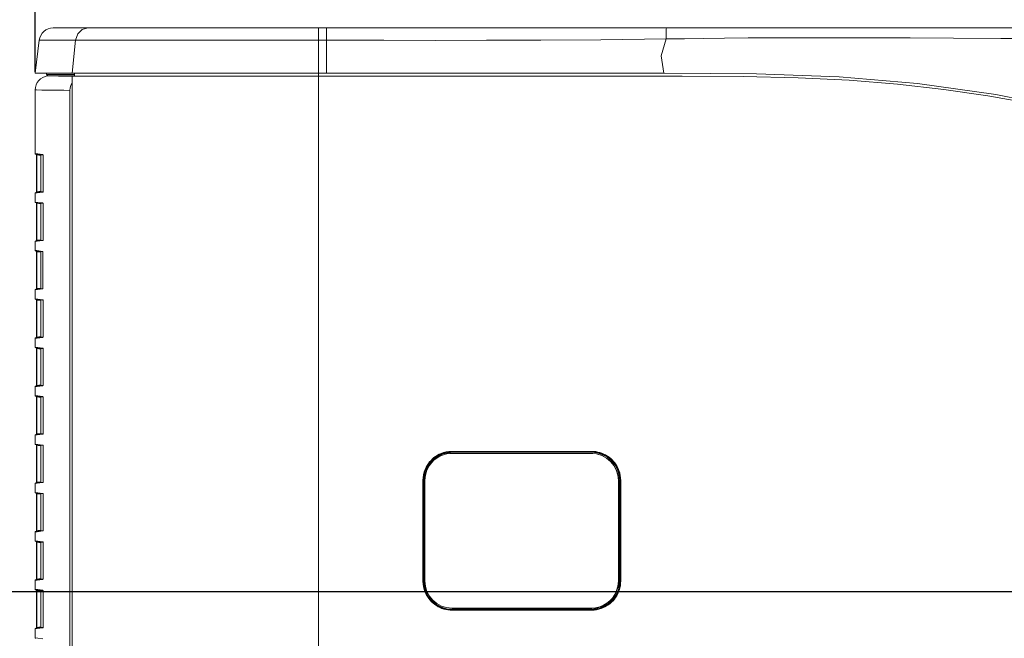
# Model space of a CAD drawing. Header units: millimetres. Extents: x 3925 to 5043, y -86 to 778.
# Tile 163 of 256: x 4249 to 4293, y 361 to 388. Entities that reach past the tile are written whole.
import ezdxf

# ---------------------------------------------------------------- set-up
doc = ezdxf.new("R2010")
doc.units = ezdxf.units.MM
doc.header["$LTSCALE"] = 46.255
doc.header["$PDMODE"] = 3
doc.header["$PDSIZE"] = 1
doc.linetypes.add('AM_ISO08W050', pattern=[18, 12, -1.5, 3, -1.5])
doc.linetypes.add('CENTER', pattern=[0.6, 0.375, -0.075, 0.075, -0.075])
doc.layers.get('0').update_dxf_attribs({"linetype": 'CONTINUOUS'})
doc.layers.get('Defpoints').update_dxf_attribs({"linetype": 'CONTINUOUS'})
doc.layers.add('AM_7', color=4, linetype='AM_ISO08W050', lineweight=25)
for name, color, linetype in [('H30-RIGHT-CODXF_CONTINUOUS_LINE', 7, 'CONTINUOUS'), ('H30K-FRONT-CDXF_CONTINUOUS_LINE', 7, 'CONTINUOUS'), ('H30K-IR-MYLADXF_CONTINUOUS_LINE', 7, 'CONTINUOUS'), ('H30K-TOP-COVDXF_CONTINUOUS_LINE', 7, 'CONTINUOUS')]:
    doc.layers.add(name, color=color, linetype=linetype)
doc.styles.add('SLDTEXTSTYLE0', font='arialbd.ttf', dxfattribs={"height": 5.5})
doc.styles.add('SLDTEXTSTYLE2', font='arial.ttf')
doc.dimstyles.new('SLDDIMSTYLE1', dxfattribs={"dimtxt": 5.650301, "dimasz": 4.572, "dimexe": 0, "dimexo": 0.0625, "dimgap": 1.412575, "dimtad": 0, "dimtih": 1, "dimtoh": 1, "dimlfac": 3.5, "dimrnd": 1e-09, "dimzin": 4, "dimdsep": 46, "dimtxsty": 'SLDTEXTSTYLE0', "dimsah": 1, "dimcen": 0.09, "dimadec": 0, "dimazin": 1, "dimtol": 1, "dimtp": 0.8, "dimtm": 0.8, "dimtfac": 1, "dimtdec": 1, "dimtofl": 0, "dimtmove": 0, "dimatfit": 3, "dimfxl": 1, "dimfrac": 2, "dimtolj": 1, "dimarcsym": 0})

# ---------------------------------------------------------------- blocks, each defined once
blk = doc.blocks.new('*D87')
at = {"color": 0, "linetype": 'Continuous', "lineweight": -2}
for p, q in [((4250.009, 385.492), (4250.009, 407.698)), ((4253.009, 407.698), (4380.759, 407.698)), ((4383.759, 385.492), (4383.759, 407.698))]:
    blk.add_line(p, q, dxfattribs=at)
at = {"color": 0, "linetype": 'Continuous', "lineweight": 0}
for points in [[(4253.009, 408.198), (4253.009, 407.198), (4250.009, 407.698)], [(4380.759, 408.198), (4380.759, 407.198), (4383.759, 407.698)]]:
    blk.add_solid(points, dxfattribs=at)
at = {"layer": 'Defpoints', "color": 0, "linetype": 'Continuous', "lineweight": 0}
for p in [(4383.759, 407.698), (4250.009, 385.43), (4383.759, 385.43)]:
    blk.add_point(p, dxfattribs=at)
at = {"color": 0, "linetype": 'Continuous', "lineweight": 0, "insert": (4316.884, 411.033), "char_height": 3, "attachment_point": 5, "style": 'SLDTEXTSTYLE2'}
blk.add_mtext('\\A1;535.00 [21.06]', dxfattribs=at)
blk = doc.blocks.new('*D90')
at = {"color": 0, "linetype": 'Continuous', "lineweight": -2}
for p, q in [((4231.93, 362.555), (4231.93, 398.081)), ((4316.821, 362.555), (4231.93, 362.555)), ((4231.93, 342.055), (4231.93, 359.555)), ((4266.283, 339.055), (4231.93, 339.055))]:
    blk.add_line(p, q, dxfattribs=at)
at = {"color": 0, "linetype": 'Continuous', "lineweight": 0}
for points in [[(4231.43, 359.555), (4232.43, 359.555), (4231.93, 362.555)], [(4231.43, 342.055), (4232.43, 342.055), (4231.93, 339.055)]]:
    blk.add_solid(points, dxfattribs=at)
at = {"layer": 'Defpoints', "color": 0, "linetype": 'Continuous', "lineweight": 0}
for p in [(4316.884, 362.555), (4231.93, 339.055), (4266.346, 339.055)]:
    blk.add_point(p, dxfattribs=at)
at = {"color": 0, "linetype": 'Continuous', "lineweight": 0, "insert": (4228.964, 381.818), "char_height": 3, "attachment_point": 5, "rotation": 90, "style": 'SLDTEXTSTYLE2'}
blk.add_mtext('\\A1;DIMENSION "3"', dxfattribs=at)

msp = doc.modelspace()

# ---------------------------------------------------------------- linework, layer by layer
at = {"layer": 'AM_7', "linetype": 'CENTER', "lineweight": 15}
msp.add_line((4245.0088, 362.5548), (4388.7588, 362.5548), dxfattribs=at)
at = {"layer": 'H30-RIGHT-CODXF_CONTINUOUS_LINE', "color": 7, "linetype": 'Continuous', "lineweight": 0}
for p, q in [((4250.6387, 385.3198), (4250.5583, 385.3099)), ((4250.5583, 385.3099), (4250.8406, 385.307)), ((4250.8406, 385.307), (4251.0338, 385.3048)), ((4251.5115, 385.2986), (4251.6393, 385.2967)), ((4251.6393, 385.0215), (4251.6199, 384.9909)), ((4250.0095, 384.6896), (4250.0095, 381.8815)), ((4250.0095, 384.6896), (4250.0644, 384.689)), ((4250.504, 384.6848), (4250.7609, 384.682)), ((4250.7609, 384.682), (4251.0071, 384.6791)), ((4251.5427, 384.672), (4251.5427, 345.6665)), ((4250.0095, 381.8815), (4250.1194, 381.868)), ((4250.0314, 381.8566), (4250.3529, 381.8172)), ((4250.0648, 381.825), (4250.0868, 381.825)), ((4250.0649, 380.1995), (4250.0649, 381.825)), ((4250.0868, 380.1995), (4250.0868, 381.825)), ((4250.2565, 381.8042), (4250.0868, 381.825)), ((4250.1194, 381.868), (4250.3485, 381.8399)), ((4250.2595, 381.8286), (4250.2595, 380.1959)), ((4250.3539, 381.8254), (4250.3557, 381.8168)), ((4250.3572, 381.8098), (4250.3581, 381.7891)), ((4250.3576, 381.7891), (4250.3581, 381.7891)), ((4250.3581, 381.7891), (4250.3581, 380.2354)), ((4250.0975, 380.1538), (4250.0095, 380.143)), ((4250.0095, 380.143), (4250.0095, 379.7465)), ((4250.3557, 380.2077), (4250.0314, 380.1679)), ((4250.0868, 380.1995), (4250.0649, 380.1995)), ((4250.2565, 380.2203), (4250.0868, 380.1995)), ((4250.3485, 380.1846), (4250.0975, 380.1538)), ((4250.3525, 380.1896), (4250.3485, 380.1846)), ((4250.3581, 380.2354), (4250.3574, 380.2163)), ((4250.3581, 380.2354), (4250.3576, 380.2354)), ((4250.0095, 379.7465), (4250.1194, 379.733)), ((4250.0314, 379.7216), (4250.3529, 379.6822)), ((4250.0648, 379.69), (4250.0868, 379.69)), ((4250.0649, 378.0645), (4250.0649, 379.69)), ((4250.0868, 378.0645), (4250.0868, 379.69)), ((4250.2565, 379.6692), (4250.0868, 379.69)), ((4250.1194, 379.733), (4250.3485, 379.7049)), ((4250.2595, 379.6936), (4250.2595, 378.0609)), ((4250.3539, 379.6904), (4250.3557, 379.6818)), ((4250.3572, 379.6748), (4250.3581, 379.6541)), ((4250.3576, 379.6541), (4250.3581, 379.6541)), ((4250.3581, 379.6541), (4250.3581, 378.1004)), ((4250.0975, 378.0188), (4250.0095, 378.008)), ((4250.0095, 378.008), (4250.0095, 377.6115)), ((4250.3557, 378.0727), (4250.0314, 378.0329)), ((4250.0868, 378.0645), (4250.0649, 378.0645)), ((4250.2565, 378.0853), (4250.0868, 378.0645)), ((4250.3485, 378.0496), (4250.0975, 378.0188)), ((4250.3525, 378.0546), (4250.3485, 378.0496)), ((4250.3581, 378.1004), (4250.3574, 378.0813)), ((4250.3581, 378.1004), (4250.3576, 378.1004)), ((4250.0095, 377.6115), (4250.0799, 377.6028)), ((4250.0314, 377.5866), (4250.3436, 377.5483)), ((4250.0648, 377.555), (4250.0868, 377.555)), ((4250.0649, 375.9295), (4250.0649, 377.555)), ((4250.0799, 377.6028), (4250.3391, 377.571)), ((4250.0868, 375.9295), (4250.0868, 377.555)), ((4250.2565, 377.5342), (4250.0868, 377.555)), ((4250.2595, 377.5586), (4250.2595, 375.9259)), ((4250.3446, 377.5563), (4250.345, 377.555)), ((4250.3479, 377.5408), (4250.3488, 377.5195)), ((4250.3484, 377.5195), (4250.3488, 377.5195)), ((4250.3488, 377.5195), (4250.3488, 375.965)), ((4250.339, 375.9134), (4250.0095, 375.873)), ((4250.0095, 375.873), (4250.0095, 375.4765)), ((4250.3464, 375.9365), (4250.0314, 375.8979)), ((4250.0868, 375.9295), (4250.0649, 375.9295)), ((4250.2565, 375.9503), (4250.0868, 375.9295)), ((4250.3431, 375.9185), (4250.339, 375.9134)), ((4250.3488, 375.965), (4250.3481, 375.9455)), ((4250.3488, 375.965), (4250.3484, 375.965)), ((4250.0095, 375.4765), (4250.1194, 375.463)), ((4250.0314, 375.4516), (4250.3529, 375.4122)), ((4250.0648, 375.42), (4250.0868, 375.42)), ((4250.0649, 373.7945), (4250.0649, 375.42)), ((4250.0868, 373.7945), (4250.0868, 375.42)), ((4250.2565, 375.3992), (4250.0868, 375.42)), ((4250.1194, 375.463), (4250.3485, 375.4349)), ((4250.2595, 375.4236), (4250.2595, 373.7909)), ((4250.3539, 375.4204), (4250.3557, 375.4118)), ((4250.3572, 375.4048), (4250.3581, 375.3841)), ((4250.3576, 375.3841), (4250.3581, 375.3841)), ((4250.3581, 375.3841), (4250.3581, 373.8304)), ((4250.0975, 373.7488), (4250.0095, 373.738)), ((4250.0095, 373.738), (4250.0095, 373.3415)), ((4250.3557, 373.8027), (4250.0314, 373.7629)), ((4250.0868, 373.7945), (4250.0649, 373.7945)), ((4250.2565, 373.8153), (4250.0868, 373.7945)), ((4250.3485, 373.7796), (4250.0975, 373.7488)), ((4250.3525, 373.7846), (4250.3485, 373.7796)), ((4250.3581, 373.8304), (4250.3574, 373.8113)), ((4250.3581, 373.8304), (4250.3576, 373.8304)), ((4250.0095, 373.3415), (4250.1194, 373.328)), ((4250.0314, 373.3166), (4250.3529, 373.2772)), ((4250.0648, 373.285), (4250.0868, 373.285)), ((4250.0649, 371.6595), (4250.0649, 373.285)), ((4250.0868, 371.6595), (4250.0868, 373.285)), ((4250.2565, 373.2642), (4250.0868, 373.285)), ((4250.1194, 373.328), (4250.3485, 373.2999)), ((4250.2595, 373.2886), (4250.2595, 371.6559)), ((4250.3539, 373.2854), (4250.3557, 373.2768)), ((4250.3572, 373.2698), (4250.3581, 373.2491)), ((4250.3576, 373.2491), (4250.3581, 373.2491)), ((4250.3581, 373.2491), (4250.3581, 371.6954)), ((4250.0975, 371.6138), (4250.0095, 371.603)), ((4250.0095, 371.603), (4250.0095, 371.2065)), ((4250.3557, 371.6677), (4250.0314, 371.6279)), ((4250.0868, 371.6595), (4250.0649, 371.6595)), ((4250.2565, 371.6803), (4250.0868, 371.6595)), ((4250.3485, 371.6446), (4250.0975, 371.6138)), ((4250.3525, 371.6496), (4250.3485, 371.6446)), ((4250.3581, 371.6954), (4250.3574, 371.6763)), ((4250.3581, 371.6954), (4250.3576, 371.6954)), ((4250.0095, 371.2065), (4250.1194, 371.193)), ((4250.0314, 371.1816), (4250.3529, 371.1422)), ((4250.0648, 371.15), (4250.0868, 371.15)), ((4250.0649, 369.5245), (4250.0649, 371.15)), ((4250.0868, 369.5245), (4250.0868, 371.15)), ((4250.2565, 371.1292), (4250.0868, 371.15)), ((4250.1194, 371.193), (4250.3485, 371.1649)), ((4250.2595, 371.1536), (4250.2595, 369.5209)), ((4250.3539, 371.1504), (4250.3557, 371.1418)), ((4250.3572, 371.1348), (4250.3581, 371.1141)), ((4250.3576, 371.1141), (4250.3581, 371.1141)), ((4250.3581, 371.1141), (4250.3581, 369.5604)), ((4250.0975, 369.4788), (4250.0095, 369.468)), ((4250.0095, 369.468), (4250.0095, 369.0715)), ((4250.3557, 369.5327), (4250.0314, 369.4929)), ((4250.0868, 369.5245), (4250.0649, 369.5245)), ((4250.2565, 369.5453), (4250.0868, 369.5245)), ((4250.3485, 369.5096), (4250.0975, 369.4788)), ((4250.3525, 369.5146), (4250.3485, 369.5096)), ((4250.3581, 369.5604), (4250.3574, 369.5413)), ((4250.3581, 369.5604), (4250.3576, 369.5604)), ((4250.0095, 369.0715), (4250.1194, 369.058)), ((4250.0314, 369.0466), (4250.3529, 369.0072)), ((4250.0648, 369.015), (4250.0868, 369.015)), ((4250.0649, 367.3895), (4250.0649, 369.015)), ((4250.0868, 367.3895), (4250.0868, 369.015)), ((4250.2565, 368.9942), (4250.0868, 369.015)), ((4250.1194, 369.058), (4250.3485, 369.0299)), ((4250.2595, 369.0186), (4250.2595, 367.3859)), ((4250.3539, 369.0154), (4250.3557, 369.0068)), ((4250.3572, 368.9998), (4250.3581, 368.9791)), ((4250.3576, 368.9791), (4250.3581, 368.9791)), ((4250.3581, 368.9791), (4250.3581, 367.4254)), ((4250.0975, 367.3438), (4250.0095, 367.333)), ((4250.0095, 367.333), (4250.0095, 366.9365)), ((4250.3557, 367.3977), (4250.0314, 367.3579)), ((4250.0868, 367.3895), (4250.0649, 367.3895)), ((4250.2565, 367.4103), (4250.0868, 367.3895)), ((4250.3485, 367.3746), (4250.0975, 367.3438)), ((4250.3525, 367.3796), (4250.3485, 367.3746)), ((4250.3581, 367.4254), (4250.3574, 367.4063)), ((4250.3581, 367.4254), (4250.3576, 367.4254)), ((4250.0095, 366.9365), (4250.1194, 366.923)), ((4250.0314, 366.9116), (4250.3529, 366.8722)), ((4250.0648, 366.88), (4250.0868, 366.88)), ((4250.0649, 365.2545), (4250.0649, 366.88)), ((4250.0868, 365.2545), (4250.0868, 366.88)), ((4250.2565, 366.8592), (4250.0868, 366.88)), ((4250.1194, 366.923), (4250.3485, 366.8949)), ((4250.2595, 366.8836), (4250.2595, 365.2509)), ((4250.3539, 366.8804), (4250.3557, 366.8718)), ((4250.3572, 366.8648), (4250.3581, 366.8441)), ((4250.3576, 366.8441), (4250.3581, 366.8441)), ((4250.3581, 366.8441), (4250.3581, 365.2904)), ((4250.0975, 365.2088), (4250.0095, 365.198)), ((4250.0095, 365.198), (4250.0095, 364.8015)), ((4250.3557, 365.2627), (4250.0314, 365.2229)), ((4250.0868, 365.2545), (4250.0649, 365.2545)), ((4250.2565, 365.2753), (4250.0868, 365.2545)), ((4250.3485, 365.2396), (4250.0975, 365.2088)), ((4250.3525, 365.2446), (4250.3485, 365.2396)), ((4250.3581, 365.2904), (4250.3574, 365.2713)), ((4250.3581, 365.2904), (4250.3576, 365.2904)), ((4250.0095, 364.8015), (4250.1194, 364.788)), ((4250.0314, 364.7766), (4250.3529, 364.7372)), ((4250.0648, 364.745), (4250.0868, 364.745)), ((4250.0649, 363.1195), (4250.0649, 364.745)), ((4250.0868, 363.1195), (4250.0868, 364.745)), ((4250.2565, 364.7242), (4250.0868, 364.745)), ((4250.1194, 364.788), (4250.3485, 364.7599)), ((4250.2595, 364.7486), (4250.2595, 363.1159)), ((4250.3539, 364.7454), (4250.3557, 364.7368)), ((4250.3572, 364.7298), (4250.3581, 364.7091)), ((4250.3576, 364.7091), (4250.3581, 364.7091)), ((4250.3581, 364.7091), (4250.3581, 363.1554)), ((4250.3557, 363.1277), (4250.0314, 363.0879)), ((4250.2565, 363.1403), (4250.0868, 363.1195)), ((4250.3581, 363.1554), (4250.3574, 363.1363)), ((4250.3581, 363.1554), (4250.3576, 363.1554)), ((4250.0975, 363.0738), (4250.0095, 363.063)), ((4250.0095, 363.063), (4250.0095, 362.6665)), ((4250.0868, 363.1195), (4250.0649, 363.1195)), ((4250.3485, 363.1046), (4250.0975, 363.0738)), ((4250.3525, 363.1096), (4250.3485, 363.1046)), ((4250.0095, 362.6665), (4250.1194, 362.653)), ((4250.0314, 362.6416), (4250.3529, 362.6022)), ((4250.0648, 362.61), (4250.0868, 362.61)), ((4250.0649, 360.9845), (4250.0649, 362.61)), ((4250.0868, 360.9845), (4250.0868, 362.61)), ((4250.2565, 362.5892), (4250.0868, 362.61)), ((4250.1194, 362.653), (4250.3485, 362.6249)), ((4250.2595, 362.6136), (4250.2595, 360.9809)), ((4250.3539, 362.6104), (4250.3557, 362.6018)), ((4250.3572, 362.5948), (4250.3581, 362.5741)), ((4250.3576, 362.5741), (4250.3581, 362.5741)), ((4250.3581, 362.5741), (4250.3581, 361.0204)), ((4250.3557, 360.9927), (4250.0314, 360.9529)), ((4250.0868, 360.9845), (4250.0649, 360.9845)), ((4250.2565, 361.0053), (4250.0868, 360.9845)), ((4250.3485, 360.9696), (4250.0975, 360.9388)), ((4250.3525, 360.9746), (4250.3485, 360.9696)), ((4250.3581, 361.0204), (4250.3574, 361.0013)), ((4250.3581, 361.0204), (4250.3576, 361.0204)), ((4250.0975, 360.9388), (4250.0095, 360.928)), ((4250.0095, 360.928), (4250.0095, 360.5315)), ((4250.0095, 360.5315), (4250.1194, 360.518)), ((4250.1194, 360.518), (4250.3485, 360.4899))]:
    msp.add_line(p, q, dxfattribs=at)
for points in [[(4251.0338, 385.3048), (4251.2645, 385.302), (4251.5115, 385.2986)], [(4251.6199, 384.9909), (4251.5774, 384.8904), (4251.5514, 384.783), (4251.5427, 384.672)], [(4250.0644, 384.689), (4250.3022, 384.6868), (4250.504, 384.6848)], [(4251.0071, 384.6791), (4251.2727, 384.6758), (4251.5427, 384.672)], [(4250.0642, 381.8526), (4250.0643, 381.8523), (4250.0648, 381.8345), (4250.0648, 381.825)], [(4250.0868, 381.825), (4250.0856, 381.8347), (4250.0846, 381.8426), (4250.0838, 381.848), (4250.0834, 381.8503)], [(4250.3485, 381.8399), (4250.3512, 381.8283), (4250.354, 381.8251)], [(4250.3485, 381.8399), (4250.3522, 381.8356), (4250.3552, 381.8251), (4250.3572, 381.8098)], [(4250.3557, 381.8168), (4250.3572, 381.8028), (4250.3576, 381.7891)], [(4250.0648, 380.2109), (4250.0648, 380.189), (4250.0642, 380.1719)], [(4250.0834, 380.1742), (4250.0838, 380.1762), (4250.0845, 380.1814), (4250.0855, 380.1891), (4250.0868, 380.1995)], [(4250.3574, 380.2163), (4250.3554, 380.2005), (4250.3525, 380.1896)], [(4250.3576, 380.2354), (4250.3576, 380.23), (4250.3562, 380.2106), (4250.3552, 380.2046)], [(4250.0642, 379.7176), (4250.0643, 379.7173), (4250.0648, 379.6995), (4250.0648, 379.69)], [(4250.0868, 379.69), (4250.0856, 379.6997), (4250.0846, 379.7076), (4250.0838, 379.713), (4250.0834, 379.7153)], [(4250.3485, 379.7049), (4250.3512, 379.6933), (4250.354, 379.6901)], [(4250.3485, 379.7049), (4250.3522, 379.7006), (4250.3552, 379.6901), (4250.3572, 379.6748)], [(4250.3557, 379.6818), (4250.3572, 379.6678), (4250.3576, 379.6541)], [(4250.0648, 378.0759), (4250.0648, 378.054), (4250.0642, 378.0369)], [(4250.0834, 378.0392), (4250.0838, 378.0412), (4250.0845, 378.0464), (4250.0855, 378.0541), (4250.0868, 378.0645)], [(4250.3574, 378.0813), (4250.3554, 378.0655), (4250.3525, 378.0546)], [(4250.3576, 378.1004), (4250.3576, 378.095), (4250.3562, 378.0756), (4250.3552, 378.0696)], [(4250.0642, 377.5826), (4250.0643, 377.5823), (4250.0648, 377.5645), (4250.0648, 377.555)], [(4250.0868, 377.555), (4250.0856, 377.5647), (4250.0846, 377.5726), (4250.0838, 377.578), (4250.0834, 377.5803)], [(4250.3391, 377.5711), (4250.3418, 377.5594), (4250.3446, 377.5562)], [(4250.3391, 377.571), (4250.3428, 377.5668), (4250.3458, 377.5562), (4250.3479, 377.5408)], [(4250.345, 377.555), (4250.347, 377.5437), (4250.3483, 377.5243), (4250.3484, 377.5195)], [(4250.0648, 375.9409), (4250.0648, 375.919), (4250.0642, 375.9019)], [(4250.0834, 375.9042), (4250.0838, 375.9062), (4250.0845, 375.9114), (4250.0855, 375.9191), (4250.0868, 375.9295)], [(4250.3481, 375.9455), (4250.3461, 375.9296), (4250.3431, 375.9185)], [(4250.3484, 375.965), (4250.3481, 375.9546), (4250.3466, 375.9376), (4250.3458, 375.9328)], [(4250.0642, 375.4476), (4250.0643, 375.4473), (4250.0648, 375.4295), (4250.0648, 375.42)], [(4250.0868, 375.42), (4250.0856, 375.4297), (4250.0846, 375.4376), (4250.0838, 375.443), (4250.0834, 375.4453)], [(4250.3485, 375.4349), (4250.3512, 375.4233), (4250.354, 375.4201)], [(4250.3485, 375.4349), (4250.3522, 375.4306), (4250.3552, 375.4201), (4250.3572, 375.4048)], [(4250.3557, 375.4118), (4250.3572, 375.3978), (4250.3576, 375.3841)], [(4250.0648, 373.8059), (4250.0648, 373.784), (4250.0642, 373.7669)], [(4250.0834, 373.7692), (4250.0838, 373.7712), (4250.0845, 373.7764), (4250.0855, 373.7841), (4250.0868, 373.7945)], [(4250.3574, 373.8113), (4250.3554, 373.7955), (4250.3525, 373.7846)], [(4250.3576, 373.8304), (4250.3576, 373.8256), (4250.3562, 373.8059), (4250.3553, 373.7997)], [(4250.0642, 373.3126), (4250.0643, 373.3123), (4250.0648, 373.2945), (4250.0648, 373.285)], [(4250.0868, 373.285), (4250.0856, 373.2947), (4250.0846, 373.3026), (4250.0838, 373.308), (4250.0834, 373.3103)], [(4250.3485, 373.2999), (4250.3512, 373.2883), (4250.354, 373.2851)], [(4250.3485, 373.2999), (4250.3522, 373.2956), (4250.3552, 373.2851), (4250.3572, 373.2698)], [(4250.3557, 373.2768), (4250.3572, 373.2628), (4250.3576, 373.2491)], [(4250.0648, 371.6709), (4250.0648, 371.649), (4250.0642, 371.6319)], [(4250.0834, 371.6342), (4250.0838, 371.6362), (4250.0845, 371.6414), (4250.0855, 371.6491), (4250.0868, 371.6595)], [(4250.3574, 371.6763), (4250.3554, 371.6605), (4250.3525, 371.6496)], [(4250.3576, 371.6954), (4250.3576, 371.69), (4250.3562, 371.6706), (4250.3552, 371.6646)], [(4250.0642, 371.1776), (4250.0643, 371.1773), (4250.0648, 371.1595), (4250.0648, 371.15)], [(4250.0868, 371.15), (4250.0856, 371.1597), (4250.0846, 371.1676), (4250.0838, 371.173), (4250.0834, 371.1753)], [(4250.3485, 371.1649), (4250.3512, 371.1533), (4250.354, 371.1501)], [(4250.3485, 371.1649), (4250.3522, 371.1606), (4250.3552, 371.1501), (4250.3572, 371.1348)], [(4250.3557, 371.1418), (4250.3572, 371.1278), (4250.3576, 371.1141)], [(4250.0648, 369.5359), (4250.0648, 369.514), (4250.0642, 369.4969)], [(4250.0834, 369.4992), (4250.0838, 369.5012), (4250.0845, 369.5064), (4250.0855, 369.5141), (4250.0868, 369.5245)], [(4250.3574, 369.5413), (4250.3554, 369.5255), (4250.3525, 369.5146)], [(4250.3576, 369.5604), (4250.3576, 369.555), (4250.3562, 369.5356), (4250.3552, 369.5296)], [(4250.0642, 369.0426), (4250.0643, 369.0423), (4250.0648, 369.0245), (4250.0648, 369.015)], [(4250.0868, 369.015), (4250.0856, 369.0247), (4250.0846, 369.0326), (4250.0838, 369.038), (4250.0834, 369.0403)], [(4250.3485, 369.0299), (4250.3512, 369.0183), (4250.354, 369.0151)], [(4250.3485, 369.0299), (4250.3522, 369.0256), (4250.3552, 369.0151), (4250.3572, 368.9998)], [(4250.3557, 369.0068), (4250.3572, 368.9928), (4250.3576, 368.9791)], [(4250.0648, 367.4009), (4250.0648, 367.379), (4250.0642, 367.3619)], [(4250.0834, 367.3642), (4250.0838, 367.3662), (4250.0845, 367.3714), (4250.0855, 367.3791), (4250.0868, 367.3895)], [(4250.3574, 367.4063), (4250.3554, 367.3905), (4250.3525, 367.3796)], [(4250.3576, 367.4254), (4250.3576, 367.42), (4250.3562, 367.4006), (4250.3552, 367.3946)], [(4250.0642, 366.9076), (4250.0643, 366.9073), (4250.0648, 366.8895), (4250.0648, 366.88)], [(4250.0868, 366.88), (4250.0856, 366.8897), (4250.0846, 366.8976), (4250.0838, 366.903), (4250.0834, 366.9053)], [(4250.3485, 366.8949), (4250.3512, 366.8833), (4250.354, 366.8801)], [(4250.3485, 366.8949), (4250.3522, 366.8906), (4250.3552, 366.8801), (4250.3572, 366.8648)], [(4250.3557, 366.8718), (4250.3572, 366.8578), (4250.3576, 366.8441)], [(4250.0648, 365.2659), (4250.0648, 365.244), (4250.0642, 365.2269)], [(4250.0834, 365.2292), (4250.0838, 365.2312), (4250.0845, 365.2364), (4250.0855, 365.2441), (4250.0868, 365.2545)], [(4250.3574, 365.2713), (4250.3554, 365.2555), (4250.3525, 365.2446)], [(4250.3576, 365.2904), (4250.3576, 365.285), (4250.3562, 365.2656), (4250.3552, 365.2596)], [(4250.0642, 364.7726), (4250.0643, 364.7723), (4250.0648, 364.7545), (4250.0648, 364.745)], [(4250.0868, 364.745), (4250.0856, 364.7547), (4250.0846, 364.7626), (4250.0838, 364.768), (4250.0834, 364.7703)], [(4250.3485, 364.7599), (4250.3512, 364.7483), (4250.354, 364.7451)], [(4250.3485, 364.7599), (4250.3522, 364.7556), (4250.3552, 364.7451), (4250.3572, 364.7298)], [(4250.3557, 364.7368), (4250.3572, 364.7228), (4250.3576, 364.7091)], [(4250.0648, 363.1309), (4250.0648, 363.109), (4250.0642, 363.0919)], [(4250.3574, 363.1363), (4250.3554, 363.1205), (4250.3525, 363.1096)], [(4250.3576, 363.1554), (4250.3576, 363.15), (4250.3562, 363.1306), (4250.3552, 363.1246)], [(4250.0834, 363.0942), (4250.0838, 363.0962), (4250.0845, 363.1014), (4250.0855, 363.1091), (4250.0868, 363.1195)], [(4250.0642, 362.6376), (4250.0643, 362.6373), (4250.0648, 362.6195), (4250.0648, 362.61)], [(4250.0868, 362.61), (4250.0856, 362.6197), (4250.0846, 362.6276), (4250.0838, 362.633), (4250.0834, 362.6353)], [(4250.3485, 362.6249), (4250.3512, 362.6133), (4250.354, 362.6101)], [(4250.3485, 362.6249), (4250.3522, 362.6206), (4250.3552, 362.6101), (4250.3572, 362.5948)], [(4250.3557, 362.6018), (4250.3572, 362.5878), (4250.3576, 362.5741)], [(4250.0648, 360.9959), (4250.0648, 360.974), (4250.0642, 360.9569)], [(4250.0834, 360.9592), (4250.0838, 360.9612), (4250.0845, 360.9664), (4250.0855, 360.9741), (4250.0868, 360.9845)], [(4250.3574, 361.0013), (4250.3554, 360.9855), (4250.3525, 360.9746)], [(4250.3576, 361.0204), (4250.3576, 361.015), (4250.3562, 360.9956), (4250.3552, 360.9896)]]:
    msp.add_lwpolyline(points, dxfattribs=at)
for centre, radius, start, end in [((4250.6345, 384.6896), 0.625, 97, 180), ((4250.0345, 381.8815), 0.025, 180, 263), ((4250.0345, 380.143), 0.025, 97, 180), ((4250.0345, 379.7465), 0.025, 180, 263), ((4250.0345, 378.008), 0.025, 97, 180), ((4250.0345, 377.6115), 0.025, 180, 263), ((4250.0345, 375.873), 0.025, 97, 180), ((4250.0345, 375.4765), 0.025, 180, 263), ((4250.0345, 373.738), 0.025, 97, 180), ((4250.0345, 373.3415), 0.025, 180, 263), ((4250.0345, 371.603), 0.025, 97, 180), ((4250.0345, 371.2065), 0.025, 180, 263), ((4250.0345, 369.468), 0.025, 97, 180), ((4250.0345, 369.0715), 0.025, 180, 263), ((4250.0345, 367.333), 0.025, 97, 180), ((4250.0345, 366.9365), 0.025, 180, 263), ((4250.0345, 365.198), 0.025, 97, 180), ((4250.0345, 364.8015), 0.025, 180, 263), ((4250.0345, 363.063), 0.025, 97, 180), ((4250.0345, 362.6665), 0.025, 180, 263), ((4250.0345, 360.928), 0.025, 97, 180), ((4250.0345, 360.5315), 0.025, 180, 263)]:
    msp.add_arc(centre, radius, start, end, dxfattribs=at)
at = {"layer": 'H30K-FRONT-CDXF_CONTINUOUS_LINE', "color": 7, "linetype": 'Continuous', "lineweight": 0}
for p, q in [((4251.6393, 345.6521), (4251.6393, 385.3048)), ((4251.6393, 385.3048), (4278.554, 385.3048)), ((4251.7496, 385.3048), (4251.7496, 385.4298)), ((4262.5095, 362.5548), (4262.5087, 385.3048)), ((4262.5117, 385.3048), (4262.5117, 385.4298)), ((4274.5518, 368.7517), (4268.4028, 368.7516)), ((4268.404, 368.7268), (4268.4039, 368.711)), ((4268.4039, 368.711), (4274.5539, 368.711)), ((4274.554, 368.7268), (4268.404, 368.7268)), ((4274.554, 368.7268), (4274.5539, 368.711)), ((4274.7954, 368.6875), (4274.5539, 368.711)), ((4267.1125, 367.461), (4267.1125, 363.036)), ((4267.1125, 367.461), (4267.1539, 367.461)), ((4267.1383, 367.461), (4267.1384, 363.036)), ((4267.1539, 367.461), (4267.1539, 363.036)), ((4275.8039, 363.036), (4275.8039, 367.461)), ((4275.8202, 367.461), (4275.8039, 367.461)), ((4275.8202, 367.461), (4275.8421, 367.4611)), ((4275.8202, 365.8759), (4275.8202, 367.461)), ((4275.842, 365.4394), (4275.8421, 367.4611)), ((4275.8203, 363.036), (4275.8202, 365.8759)), ((4275.842, 363.036), (4275.842, 365.4394)), ((4267.1539, 363.036), (4267.1125, 363.036)), ((4275.8039, 363.036), (4275.842, 363.036)), ((4262.5095, 362.5548), (4262.509, 345.6526)), ((4291.2895, 362.5544), (4295.2587, 362.5547)), ((4268.4028, 361.7454), (4274.5516, 361.7453)), ((4268.4039, 361.786), (4268.404, 361.7703)), ((4268.4039, 361.786), (4274.5539, 361.786)), ((4268.404, 361.7703), (4274.5541, 361.7702)), ((4274.5539, 361.786), (4274.5541, 361.7702))]:
    msp.add_line(p, q, dxfattribs=at)
for points in [[(4295.4841, 383.7504), (4293.8555, 384.1057), (4292.0358, 384.4275), (4290.0893, 384.7093), (4288.0471, 384.9422), (4285.9169, 385.1154), (4283.6707, 385.2234), (4281.2417, 385.2806), (4278.554, 385.3048)], [(4268.4028, 368.7516), (4268.2622, 368.7439), (4268.1354, 368.7235), (4268.0235, 368.6945), (4267.9251, 368.6598), (4267.8364, 368.6205), (4267.7538, 368.5764), (4267.676, 368.5275), (4267.603, 368.4738), (4267.5346, 368.4158), (4267.4707, 368.3534), (4267.4107, 368.2863), (4267.3545, 368.2136), (4267.3021, 368.1345), (4267.2535, 368.0476), (4267.2089, 367.9505), (4267.1699, 367.8418), (4267.139, 367.7215), (4267.1191, 367.5919), (4267.1125, 367.461)], [(4268.404, 368.7268), (4268.2661, 368.7192), (4268.1417, 368.6992), (4268.0319, 368.6708), (4267.9354, 368.6367), (4267.8484, 368.5982), (4267.7673, 368.5549), (4267.6911, 368.5069), (4267.6195, 368.4543), (4267.5524, 368.3974), (4267.4896, 368.3362), (4267.4308, 368.2704), (4267.3757, 368.1991), (4267.3243, 368.1215), (4267.2767, 368.0363), (4267.233, 367.941), (4267.1947, 367.8345), (4267.1644, 367.7165), (4267.1449, 367.5894), (4267.1383, 367.461)], [(4268.4039, 368.711), (4268.0134, 368.6485), (4267.6851, 368.4838), (4267.4189, 368.2307), (4267.2304, 367.8915), (4267.1539, 367.461)], [(4268.404, 368.7268), (4268.4034, 368.731), (4268.4029, 368.74), (4268.4028, 368.7516)], [(4275.8421, 367.4611), (4275.8369, 367.5775), (4275.8214, 367.6913), (4275.7964, 367.8017), (4275.7639, 367.9039), (4275.7255, 367.9973), (4275.6823, 368.0835), (4275.6344, 368.1635), (4275.5822, 368.2381), (4275.5254, 368.3082), (4275.4639, 368.3742), (4275.3973, 368.4361), (4275.3262, 368.4935), (4275.2508, 368.546), (4275.1719, 368.593), (4275.0899, 368.6342), (4275.0055, 368.6693), (4274.919, 368.6984), (4274.8309, 368.7213), (4274.74, 368.7379), (4274.6465, 368.7482), (4274.5518, 368.7517)], [(4274.554, 368.7268), (4274.5529, 368.7311), (4274.5521, 368.7401), (4274.5518, 368.7517)], [(4274.8278, 368.697), (4274.7388, 368.7133), (4274.647, 368.7234), (4274.554, 368.7268)], [(4275.8039, 367.461), (4275.7785, 367.7115), (4275.7043, 367.9498), (4275.5855, 368.1668), (4275.4282, 368.3543), (4275.2394, 368.5062), (4275.0257, 368.6185), (4274.7954, 368.6875)], [(4275.8202, 367.461), (4275.8151, 367.5752), (4275.7999, 367.6868), (4275.7753, 367.7951), (4275.7434, 367.8953), (4275.7058, 367.987), (4275.6633, 368.0715), (4275.6163, 368.15), (4275.565, 368.2232), (4275.5093, 368.2919), (4275.4489, 368.3566), (4275.3836, 368.4174), (4275.3138, 368.4737), (4275.2399, 368.5251), (4275.1624, 368.5712), (4275.082, 368.6116), (4274.9991, 368.6461), (4274.9143, 368.6746), (4274.8278, 368.697)], [(4267.1125, 363.036), (4267.1218, 362.8812), (4267.1511, 362.7226), (4267.2055, 362.5548)], [(4267.1384, 363.036), (4267.1475, 362.8842), (4267.1763, 362.7287), (4267.2296, 362.5641)], [(4267.1539, 363.036), (4267.1784, 362.7898), (4267.2506, 362.5539), (4267.3672, 362.3375), (4267.5235, 362.1487), (4267.7126, 361.9945), (4267.9279, 361.8802), (4268.1605, 361.8099), (4268.4039, 361.786)], [(4274.5539, 361.786), (4274.9351, 361.8456), (4275.2848, 362.022), (4275.5473, 362.2773), (4275.7349, 362.6265), (4275.8039, 363.036)], [(4275.729, 362.5639), (4275.7609, 362.6526), (4275.7854, 362.7408), (4275.8036, 362.8315), (4275.8157, 362.9285), (4275.8203, 363.036)], [(4275.749, 362.5547), (4275.7815, 362.6452), (4275.8065, 362.7351), (4275.8251, 362.8276), (4275.8374, 362.9264), (4275.842, 363.036)], [(4267.2055, 362.5548), (4264.8317, 362.5541), (4262.5095, 362.5548)], [(4267.2296, 362.5641), (4267.2254, 362.5626), (4267.2167, 362.5592), (4267.2055, 362.5548)], [(4267.2055, 362.5548), (4267.2569, 362.4427), (4267.3128, 362.3453), (4267.3717, 362.2601), (4267.4332, 362.1845), (4267.4976, 362.1164), (4267.5651, 362.0545), (4267.6357, 361.9982), (4267.7098, 361.9473), (4267.7874, 361.9017), (4267.8684, 361.8613), (4267.9524, 361.8267), (4268.0387, 361.7978), (4268.1268, 361.7752), (4268.217, 361.7589), (4268.3094, 361.7489), (4268.4028, 361.7454)], [(4267.2296, 362.5641), (4267.28, 362.4542), (4267.3348, 362.3587), (4267.3926, 362.2751), (4267.4529, 362.201), (4267.5161, 362.1342), (4267.5823, 362.0734), (4267.6516, 362.0183), (4267.7242, 361.9683), (4267.8003, 361.9235), (4267.8798, 361.884), (4267.9622, 361.85), (4268.0469, 361.8217), (4268.1332, 361.7995), (4268.2217, 361.7835), (4268.3124, 361.7736), (4268.404, 361.7703)], [(4274.5516, 361.7453), (4274.6678, 361.7506), (4274.7771, 361.7652), (4274.8782, 361.7873), (4274.9709, 361.8153), (4275.0576, 361.8487), (4275.1399, 361.8873), (4275.219, 361.9313), (4275.2955, 361.9813), (4275.3684, 362.0368), (4275.437, 362.097), (4275.5009, 362.1617), (4275.5606, 362.2314), (4275.6162, 362.3064), (4275.6663, 362.3858), (4275.7108, 362.4688), (4275.749, 362.5547)], [(4274.5541, 361.7702), (4274.668, 361.7753), (4274.7753, 361.7896), (4274.8744, 361.8113), (4274.9653, 361.8387), (4275.0504, 361.8714), (4275.1312, 361.9092), (4275.2089, 361.9525), (4275.2838, 362.0014), (4275.3555, 362.0559), (4275.4227, 362.1149), (4275.4854, 362.1783), (4275.5441, 362.2467), (4275.5986, 362.3203), (4275.6478, 362.3982), (4275.6914, 362.4796), (4275.729, 362.5639)], [(4275.729, 362.5639), (4275.7323, 362.562), (4275.7394, 362.5588), (4275.749, 362.5547)], [(4291.2895, 362.5544), (4287.4816, 362.5544), (4283.613, 362.555), (4279.7133, 362.5551), (4275.749, 362.5547)], [(4268.404, 361.7703), (4268.4033, 361.766), (4268.4029, 361.757), (4268.4028, 361.7454)], [(4274.5541, 361.7702), (4274.5528, 361.7659), (4274.552, 361.757), (4274.5516, 361.7453)]]:
    msp.add_lwpolyline(points, dxfattribs=at)
at = {"layer": 'H30K-IR-MYLADXF_CONTINUOUS_LINE', "color": 7, "linetype": 'Continuous', "lineweight": 0}
for p, q in [((4274.6016, 368.6602), (4274.5409, 368.6616)), ((4274.7785, 368.6383), (4274.6016, 368.6602)), ((4267.1985, 367.461), (4267.1984, 363.036)), ((4275.7392, 364.622), (4275.7397, 367.4617)), ((4275.7542, 367.461), (4275.7397, 367.4617)), ((4275.7542, 363.036), (4275.7542, 367.461)), ((4275.739, 363.0361), (4275.7392, 364.622)), ((4275.7542, 363.036), (4275.739, 363.0361)), ((4268.3971, 361.836), (4274.5232, 361.8359)), ((4274.5232, 361.8359), (4274.5573, 361.8363)), ((4274.5573, 361.8363), (4274.7308, 361.8509))]:
    msp.add_line(p, q, dxfattribs=at)
for points in [[(4268.3971, 368.661), (4268.2809, 368.6555), (4268.1647, 368.6385), (4268.0509, 368.6101), (4267.9419, 368.5711), (4267.8363, 368.5216), (4267.7293, 368.4575), (4267.6175, 368.3725), (4267.501, 368.2582), (4267.3878, 368.1083), (4267.29, 367.9203), (4267.2224, 367.7006), (4267.1985, 367.461)], [(4268.3971, 368.661), (4270.4789, 368.6611), (4272.5234, 368.6613), (4274.5409, 368.6616)], [(4275.7542, 367.461), (4275.7299, 367.7032), (4275.6587, 367.9291), (4275.5477, 368.1335), (4275.4013, 368.3113), (4275.2227, 368.4573), (4275.0167, 368.5677), (4274.7915, 368.6376), (4274.6144, 368.6595)], [(4275.7397, 367.4617), (4275.7155, 367.7039), (4275.6447, 367.9294), (4275.5343, 368.1334), (4275.3884, 368.3111), (4275.2099, 368.4574), (4275.004, 368.5681), (4274.7785, 368.6383)], [(4267.1985, 363.036), (4267.2228, 362.7937), (4267.2938, 362.5679), (4267.4044, 362.3638), (4267.5504, 362.1861), (4267.7287, 362.04), (4267.9343, 361.9296), (4268.1595, 361.8594), (4268.3971, 361.836)], [(4274.571, 361.8363), (4274.7793, 361.8572), (4274.9776, 361.9134), (4275.1521, 361.9957), (4275.3055, 362.1003), (4275.4417, 362.2284), (4275.5617, 362.3842), (4275.6609, 362.5725), (4275.7291, 362.7911), (4275.7542, 363.036)], [(4274.7308, 361.8509), (4274.9153, 361.8962), (4275.0787, 361.9639), (4275.2244, 362.0504), (4275.3548, 362.1555), (4275.4727, 362.2817), (4275.5767, 362.4331), (4275.661, 362.6108), (4275.7183, 362.8132), (4275.739, 363.0361)]]:
    msp.add_lwpolyline(points, dxfattribs=at)
at = {"layer": 'H30K-TOP-COVDXF_CONTINUOUS_LINE', "color": 7, "linetype": 'Continuous', "lineweight": 0}
for p, q in [((4250.808, 387.4298), (4316.577, 387.4298)), ((4262.8263, 387.4298), (4255.0763, 387.4298)), ((4262.5091, 387.4298), (4262.5091, 386.8809)), ((4262.8613, 387.4298), (4262.8615, 387.3583)), ((4262.8615, 387.3583), (4262.8616, 386.8808)), ((4250.1877, 386.8809), (4250.0095, 385.4298)), ((4250.1877, 386.8809), (4262.8616, 386.8808)), ((4251.7944, 386.8809), (4251.6393, 385.4298)), ((4262.5092, 385.4298), (4262.5091, 386.8809)), ((4262.8616, 386.8808), (4262.8613, 385.4298)), ((4250.0095, 385.4298), (4277.7366, 385.4298)), ((4250.5151, 385.3694), (4250.5151, 385.4298)), ((4250.5151, 385.3694), (4250.6552, 385.3694)), ((4250.5712, 385.3198), (4250.6246, 385.3198)), ((4250.6246, 385.3198), (4250.856, 385.3198)), ((4250.6552, 385.3694), (4251.7496, 385.3694)), ((4250.856, 385.3198), (4251.7496, 385.3198)), ((4292.3889, 384.4967), (4295.5674, 383.8588))]:
    msp.add_line(p, q, dxfattribs=at)
for points in [[(4252.3345, 387.4298), (4252.0819, 387.3583), (4251.887, 387.1603), (4251.7944, 386.8809)], [(4277.8468, 386.938), (4278.6586, 386.9503), (4279.4941, 386.9615), (4280.4219, 386.9722), (4281.463, 386.9819), (4282.63, 386.9897), (4283.9167, 386.9948), (4285.3251, 386.9962), (4286.8781, 386.9934), (4288.6049, 386.9861), (4290.5196, 386.9751), (4292.6144, 386.9628), (4294.8722, 386.9537), (4297.285, 386.9535), (4299.8948, 386.9679), (4302.7772, 387.0028), (4305.8697, 387.0573), (4308.9124, 387.1166), (4311.6887, 387.1625), (4314.1721, 387.1886), (4316.4036, 387.1955)], [(4277.8584, 387.4298), (4277.8507, 387.367), (4277.8473, 387.1913), (4277.8473, 386.938)], [(4262.8616, 386.8808), (4265.3925, 386.8793), (4267.679, 386.878), (4269.9129, 386.8791), (4272.3151, 386.8857), (4274.9578, 386.9029), (4277.8473, 386.9396)], [(4277.8468, 386.938), (4277.6236, 386.1936), (4277.7366, 385.4298)], [(4277.7366, 385.4298), (4281.8235, 385.3955), (4285.4816, 385.2672), (4288.9327, 384.975), (4292.3889, 384.4967)]]:
    msp.add_lwpolyline(points, dxfattribs=at)
for centre, radius, start, end in [((4250.808, 386.8048), 0.625, 90, 173), ((4250.5651, 385.3694), 0.05, 180, 277)]:
    msp.add_arc(centre, radius, start, end, dxfattribs=at)

# ---------------------------------------------------------------- dimensions: what is measured, and where the dimension line sits
at = {"color": 2, "linetype": 'Continuous', "lineweight": 0}
dim = msp.add_linear_dim(base=(4383.7588, 407.6982), p1=(4250.0088, 385.4298), p2=(4383.7588, 385.4298), angle=0, dimstyle='SLDDIMSTYLE1', override={"dimtxt": 3, "dimasz": 3, "dimtad": 1, "dimtih": 0, "dimlfac": 4, "dimtxsty": 'SLDTEXTSTYLE2', "dimtol": 0, "dimtp": 0.6, "dimtm": 0.6}, dxfattribs=at)
dim.commit()
dim.dimension.update_dxf_attribs({"geometry": '*D87', "text_midpoint": (4316.8838, 411.0333)})
dim = msp.add_linear_dim(base=(4231.9296, 339.0548), p1=(4316.8838, 362.5548), p2=(4266.3459, 339.0548), angle=90, text='DIMENSION "3"', dimstyle='SLDDIMSTYLE1', override={"dimtxt": 3, "dimasz": 3, "dimtad": 1, "dimtih": 0, "dimtoh": 0, "dimlfac": 4, "dimtxsty": 'SLDTEXTSTYLE2', "dimtol": 0, "dimtp": 0.2, "dimtm": 0.2}, dxfattribs=at)
dim.commit()
dim.dimension.update_dxf_attribs({"geometry": '*D90', "text_midpoint": (4231.9296, 381.8179), "dimtype": 160})

doc.saveas('drawing.dxf')
